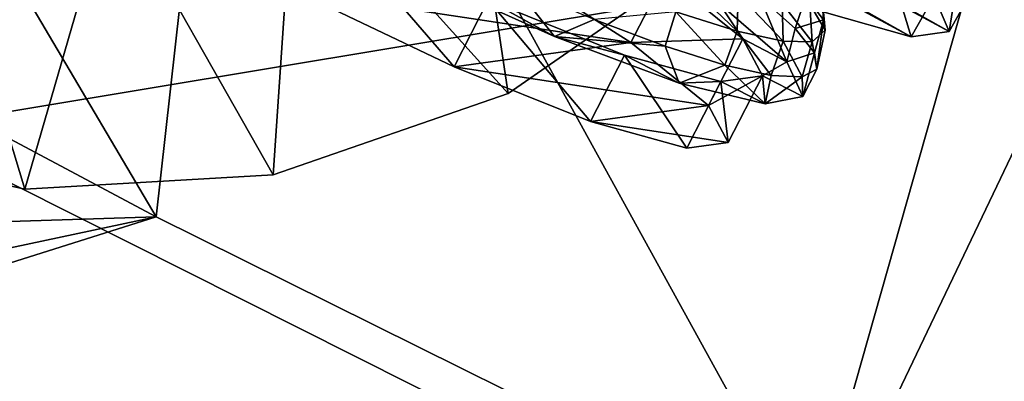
# Model space of a CAD drawing. Header units: metres. Extents: x -1501 to 0, y -1015 to 0.
# Tile 18 of 110: x -911 to -846, y -748 to -724. Entities that reach past the tile are written whole.
import ezdxf

# ---------------------------------------------------------------- set-up
doc = ezdxf.new("R2010")
doc.units = ezdxf.units.M

msp = doc.modelspace()

# ---------------------------------------------------------------- linework, layer by layer
at = {"layer": 'None'}
for points in [[(-946.530518, -662.412903, -377.175201), (-945.082764, -714.364563, -60), (-902.407471, -737.109253, -60)], [(-946.530518, -662.412903, -377.175201), (-902.407471, -737.109253, -60), (-897.094727, -689.612, -377.175201)], [(-919.173218, -731.311707, -63), (-977.723938, -698.892883, -63), (-896.670044, -688.680969, -406)], [(-838.549561, -717.892029, -406), (-919.173218, -731.311707, -63), (-896.670044, -688.680969, -406)], [(-902.407471, -737.109253, -60), (-859.092834, -758.611267, -60), (-897.094727, -689.612, -377.175201)], [(-897.094727, -689.612, -377.175201), (-859.092834, -758.611267, -60), (-846.746521, -715.082458, -377.175201)], [(-902.407471, -737.109253, -60), (-945.082764, -714.364563, -60), (-1044.400269, -741.640869, -60)], [(-795.062439, -737.676331, -382.385681), (-846.22113, -713.984131, -382.385681), (-846.537537, -714.637329, -379.803467)], [(-859.092834, -758.611267, -60), (-815.174988, -778.852722, -60), (-846.746521, -715.082458, -377.175201)], [(-846.537537, -714.637329, -379.803467), (-846.746521, -715.082458, -377.175201), (-795.355957, -738.340149, -379.803467)], [(-846.746521, -715.082458, -377.175201), (-795.546326, -738.793762, -377.175201), (-795.355957, -738.340149, -379.803467)], [(-846.746521, -715.082458, -377.175201), (-815.174988, -778.852722, -60), (-795.546326, -738.793762, -377.175201)], [(-795.355957, -738.340149, -379.803467), (-795.062439, -737.676331, -382.385681), (-846.537537, -714.637329, -379.803467)], [(-859.335266, -761.385986, -63), (-919.173218, -731.311707, -63), (-838.549561, -717.892029, -406)], [(-779.312256, -744.756042, -406), (-859.335266, -761.385986, -63), (-838.549561, -717.892029, -406)], [(-859.335266, -761.385986, -63), (-1029.776001, -768.222229, -63), (-919.173218, -731.311707, -63)], [(-902.407471, -737.109253, -60), (-1044.400269, -741.640869, -60), (-1030.303833, -764.325867, -60)], [(-1022.190369, -774.941223, -60), (-902.407471, -737.109253, -60), (-1030.303833, -764.325867, -60)], [(-859.092834, -758.611267, -60), (-902.407471, -737.109253, -60), (-1022.190369, -774.941223, -60)], [(-798.335693, -789.049133, -63), (-859.335266, -761.385986, -63), (-779.312256, -744.756042, -406)]]:
    msp.add_3dface(points, dxfattribs=at)
at = {"layer": 'None01'}
for points in [[(-893.236206, -713.278503, -410), (-879.114685, -728.961182, -410), (-882.337952, -707.503601, -410)], [(-893.236206, -713.278503, -430), (-882.337952, -707.503601, -430), (-879.114685, -728.961182, -430)], [(-879.114685, -728.961182, -410), (-865.602356, -719.564026, -410), (-882.337952, -707.503601, -410)], [(-879.114685, -728.961182, -430), (-882.337952, -707.503601, -430), (-865.602356, -719.564026, -430)], [(-927.173523, -731.718201, -410), (-911.103821, -735.275879, -410), (-917.602295, -713.836792, -410)], [(-927.173523, -731.718201, -430), (-917.602295, -713.836792, -430), (-911.103821, -735.275879, -430)], [(-917.602295, -713.836792, -410), (-911.103821, -735.275879, -410), (-905.375671, -715.458618, -410)], [(-917.602295, -713.836792, -430), (-905.375671, -715.458618, -430), (-911.103821, -735.275879, -430)], [(-905.375671, -715.458618, -410), (-894.672058, -734.333191, -410), (-893.236206, -713.278503, -410)], [(-905.375671, -715.458618, -430), (-893.236206, -713.278503, -430), (-894.672058, -734.333191, -430)], [(-894.672058, -734.333191, -410), (-879.114685, -728.961182, -410), (-893.236206, -713.278503, -410)], [(-894.672058, -734.333191, -430), (-893.236206, -713.278503, -430), (-879.114685, -728.961182, -430)], [(-911.103821, -735.275879, -410), (-894.672058, -734.333191, -410), (-905.375671, -715.458618, -410)], [(-911.103821, -735.275879, -430), (-905.375671, -715.458618, -430), (-894.672058, -734.333191, -430)], [(-865.602356, -719.564026, -410), (-879.114685, -728.961182, -410), (-865.602356, -719.564026, -430)], [(-879.114685, -728.961182, -410), (-879.114685, -728.961182, -430), (-865.602356, -719.564026, -430)], [(-879.114685, -728.961182, -410), (-894.672058, -734.333191, -410), (-879.114685, -728.961182, -430)], [(-894.672058, -734.333191, -410), (-894.672058, -734.333191, -430), (-879.114685, -728.961182, -430)], [(-911.103821, -735.275879, -410), (-927.173523, -731.718201, -410), (-911.103821, -735.275879, -430)], [(-927.173523, -731.718201, -410), (-927.173523, -731.718201, -430), (-911.103821, -735.275879, -430)], [(-894.672058, -734.333191, -410), (-911.103821, -735.275879, -410), (-894.672058, -734.333191, -430)], [(-911.103821, -735.275879, -410), (-911.103821, -735.275879, -430), (-894.672058, -734.333191, -430)]]:
    msp.add_3dface(points, dxfattribs=at)
at = {"layer": 'None01234'}
for points in [[(-850.900452, -722.514771, -334.528534), (-849.910217, -724.845032, -321.953278), (-921.349609, -684.590759, -321.953278)], [(-921.349609, -684.590759, -321.953278), (-849.910217, -724.845032, -321.953278), (-920.359375, -686.921082, -309.378021)], [(-849.910217, -724.845032, -321.953278), (-852.416443, -725.205139, -309.378021), (-920.359375, -686.921082, -309.378021)], [(-920.359375, -686.921082, -309.378021), (-852.416443, -725.205139, -309.378021), (-915.969543, -690.993408, -298.033691)], [(-852.416443, -725.205139, -309.378021), (-858.173828, -723.559814, -298.033691), (-915.969543, -690.993408, -298.033691)], [(-858.173828, -723.559814, -298.033691), (-852.416443, -725.205139, -309.378021), (-854.763123, -717.506775, -297.180603)], [(-852.416443, -725.205139, -309.378021), (-849.005676, -719.1521, -308.524933), (-854.763123, -717.506775, -297.180603)], [(-846.499451, -718.791992, -321.100189), (-849.910217, -724.845032, -321.953278), (-850.900452, -722.514771, -334.528534)], [(-849.910217, -724.845032, -321.953278), (-846.499451, -718.791992, -321.100189), (-849.005676, -719.1521, -308.524933)], [(-852.416443, -725.205139, -309.378021), (-849.910217, -724.845032, -321.953278), (-849.005676, -719.1521, -308.524933)]]:
    msp.add_3dface(points, dxfattribs=at)
at = {"layer": 'None012348'}
for points in [[(-890.744873, -717.841003, -219.87146), (-893.006165, -722.245789, -220.567337), (-882.692871, -727.184631, -222.818878)], [(-880.43158, -722.779846, -222.123001), (-890.744873, -717.841003, -219.87146), (-882.692871, -727.184631, -222.818878)], [(-893.006165, -722.245789, -220.567337), (-879.184875, -720.351318, -277.473114), (-870.975708, -725.578552, -271.061249)], [(-870.975708, -725.578552, -271.061249), (-879.184875, -720.351318, -277.473114), (-868.714417, -721.173767, -270.365387)], [(-876.035034, -725.172974, -221.261459), (-885.826172, -720.757324, -217.395157), (-880.43158, -722.779846, -222.123001)], [(-876.035034, -725.172974, -221.261459), (-878.658081, -721.838928, -219.092667), (-885.826172, -720.757324, -217.395157)], [(-870.975708, -725.578552, -271.061249), (-868.714417, -721.173767, -270.365387), (-863.57019, -725.330566, -260.769379)], [(-868.714417, -721.173767, -270.365387), (-865.103394, -723.026428, -270.372528), (-863.57019, -725.330566, -260.769379)], [(-867.785583, -721.136597, -226.827072), (-867.997559, -723.554199, -226.218384), (-863.935852, -724.831116, -231.334183)], [(-863.886658, -722.362366, -231.737839), (-867.785583, -721.136597, -226.827072), (-863.935852, -724.831116, -231.334183)], [(-858.412537, -721.634766, -254.132278), (-858.233154, -724.073181, -254.663544), (-859.38916, -722.53894, -260.618713)], [(-858.412537, -721.634766, -254.132278), (-858.310608, -722.569946, -248.543808), (-858.233154, -724.073181, -254.663544)], [(-882.692871, -727.184631, -222.818878), (-893.006165, -722.245789, -220.567337), (-870.975708, -725.578552, -271.061249)], [(-876.035034, -725.172974, -221.261459), (-873.409546, -724.058167, -222.100555), (-878.658081, -721.838928, -219.092667)], [(-880.43158, -722.779846, -222.123001), (-882.692871, -727.184631, -222.818878), (-873.660583, -730.808533, -229.230713)], [(-871.399353, -726.403748, -228.534851), (-876.035034, -725.172974, -221.261459), (-880.43158, -722.779846, -222.123001)], [(-871.399353, -726.403748, -228.534851), (-880.43158, -722.779846, -222.123001), (-873.660583, -730.808533, -229.230713)], [(-860.654053, -726.857117, -260.582703), (-865.103394, -723.026428, -270.372528), (-862.444153, -722.555115, -267.247955)], [(-863.886658, -722.362366, -231.737839), (-863.935852, -724.831116, -231.334183), (-860.90094, -725.483826, -237.064835)], [(-860.973389, -722.988892, -237.238846), (-863.886658, -722.362366, -231.737839), (-860.90094, -725.483826, -237.064835)], [(-860.103149, -724.645935, -261.620575), (-862.444153, -722.555115, -267.247955), (-859.38916, -722.53894, -260.618713)], [(-860.654053, -726.857117, -260.582703), (-862.444153, -722.555115, -267.247955), (-860.103149, -724.645935, -261.620575)], [(-858.233154, -724.073181, -254.663544), (-860.103149, -724.645935, -261.620575), (-859.38916, -722.53894, -260.618713)], [(-858.107849, -724.754944, -248.80397), (-858.310608, -722.569946, -248.543808), (-859.129883, -723.032166, -242.955338)], [(-858.310608, -722.569946, -248.543808), (-858.107849, -724.754944, -248.80397), (-858.233154, -724.073181, -254.663544)], [(-873.409546, -724.058167, -222.100555), (-868.718628, -725.826843, -226.148499), (-867.997559, -723.554199, -226.218384)], [(-867.997559, -723.554199, -226.218384), (-868.718628, -725.826843, -226.148499), (-864.765503, -727.077026, -231.080933)], [(-863.935852, -724.831116, -231.334183), (-867.997559, -723.554199, -226.218384), (-864.765503, -727.077026, -231.080933)], [(-865.103394, -723.026428, -270.372528), (-860.654053, -726.857117, -260.582703), (-863.57019, -725.330566, -260.769379)], [(-860.90094, -725.483826, -237.064835), (-858.98053, -725.528931, -243.019989), (-860.973389, -722.988892, -237.238846)], [(-858.98053, -725.528931, -243.019989), (-859.129883, -723.032166, -242.955338), (-860.973389, -722.988892, -237.238846)], [(-858.98053, -725.528931, -243.019989), (-858.107849, -724.754944, -248.80397), (-859.129883, -723.032166, -242.955338)], [(-868.718628, -725.826843, -226.148499), (-873.409546, -724.058167, -222.100555), (-876.035034, -725.172974, -221.261459)], [(-858.831055, -726.26355, -255.514526), (-860.103149, -724.645935, -261.620575), (-858.233154, -724.073181, -254.663544)], [(-858.676819, -727.345947, -249.164444), (-858.831055, -726.26355, -255.514526), (-858.233154, -724.073181, -254.663544)], [(-858.233154, -724.073181, -254.663544), (-858.107849, -724.754944, -248.80397), (-858.676819, -727.345947, -249.164444)], [(-863.935852, -724.831116, -231.334183), (-864.765503, -727.077026, -231.080933), (-861.702148, -727.76062, -236.708298)], [(-860.90094, -725.483826, -237.064835), (-863.935852, -724.831116, -231.334183), (-861.702148, -727.76062, -236.708298)], [(-858.831055, -726.26355, -255.514526), (-860.654053, -726.857117, -260.582703), (-860.103149, -724.645935, -261.620575)], [(-858.676819, -727.345947, -249.164444), (-858.107849, -724.754944, -248.80397), (-858.98053, -725.528931, -243.019989)], [(-882.692871, -727.184631, -222.818878), (-870.975708, -725.578552, -271.061249), (-865.831482, -729.735413, -261.46524)], [(-867.789185, -728.258179, -228.52774), (-876.035034, -725.172974, -221.261459), (-871.399353, -726.403748, -228.534851)], [(-867.789185, -728.258179, -228.52774), (-868.718628, -725.826843, -226.148499), (-876.035034, -725.172974, -221.261459)], [(-865.831482, -729.735413, -261.46524), (-870.975708, -725.578552, -271.061249), (-863.57019, -725.330566, -260.769379)], [(-865.831482, -729.735413, -261.46524), (-863.57019, -725.330566, -260.769379), (-862.273987, -727.78418, -249.450119)], [(-863.57019, -725.330566, -260.769379), (-860.654053, -726.857117, -260.582703), (-862.273987, -727.78418, -249.450119)], [(-861.702148, -727.76062, -236.708298), (-859.64624, -727.85144, -242.814362), (-860.90094, -725.483826, -237.064835)], [(-859.64624, -727.85144, -242.814362), (-858.98053, -725.528931, -243.019989), (-860.90094, -725.483826, -237.064835)], [(-859.64624, -727.85144, -242.814362), (-858.676819, -727.345947, -249.164444), (-858.98053, -725.528931, -243.019989)], [(-864.765503, -727.077026, -231.080933), (-868.718628, -725.826843, -226.148499), (-867.789185, -728.258179, -228.52774)], [(-871.399353, -726.403748, -228.534851), (-873.660583, -730.808533, -229.230713), (-867.284546, -732.565857, -238.826721)], [(-865.023254, -728.161011, -238.130859), (-867.789185, -728.258179, -228.52774), (-871.399353, -726.403748, -228.534851)], [(-865.023254, -728.161011, -238.130859), (-871.399353, -726.403748, -228.534851), (-867.284546, -732.565857, -238.826721)], [(-860.654053, -726.857117, -260.582703), (-859.605164, -729.154297, -249.450119), (-862.273987, -727.78418, -249.450119)], [(-859.605164, -729.154297, -249.450119), (-860.654053, -726.857117, -260.582703), (-858.831055, -726.26355, -255.514526)], [(-858.676819, -727.345947, -249.164444), (-859.605164, -729.154297, -249.450119), (-858.831055, -726.26355, -255.514526)], [(-873.660583, -730.808533, -229.230713), (-882.692871, -727.184631, -222.818878), (-865.831482, -729.735413, -261.46524)], [(-862.08313, -729.640869, -238.317551), (-864.765503, -727.077026, -231.080933), (-867.789185, -728.258179, -228.52774)], [(-861.702148, -727.76062, -236.708298), (-864.765503, -727.077026, -231.080933), (-862.08313, -729.640869, -238.317551)], [(-858.676819, -727.345947, -249.164444), (-859.64624, -727.85144, -242.814362), (-859.605164, -729.154297, -249.450119)], [(-862.08313, -729.640869, -238.317551), (-867.789185, -728.258179, -228.52774), (-865.023254, -728.161011, -238.130859)], [(-865.023254, -728.161011, -238.130859), (-867.284546, -732.565857, -238.826721), (-864.535278, -732.189026, -250.145996)], [(-864.535278, -732.189026, -250.145996), (-865.831482, -729.735413, -261.46524), (-862.273987, -727.78418, -249.450119)], [(-862.273987, -727.78418, -249.450119), (-862.08313, -729.640869, -238.317551), (-865.023254, -728.161011, -238.130859)], [(-862.273987, -727.78418, -249.450119), (-865.023254, -728.161011, -238.130859), (-864.535278, -732.189026, -250.145996)], [(-859.605164, -729.154297, -249.450119), (-862.08313, -729.640869, -238.317551), (-862.273987, -727.78418, -249.450119)], [(-859.64624, -727.85144, -242.814362), (-861.702148, -727.76062, -236.708298), (-862.08313, -729.640869, -238.317551)], [(-859.64624, -727.85144, -242.814362), (-862.08313, -729.640869, -238.317551), (-859.605164, -729.154297, -249.450119)], [(-873.660583, -730.808533, -229.230713), (-865.831482, -729.735413, -261.46524), (-864.535278, -732.189026, -250.145996)], [(-867.284546, -732.565857, -238.826721), (-873.660583, -730.808533, -229.230713), (-864.535278, -732.189026, -250.145996)]]:
    msp.add_3dface(points, dxfattribs=at)

doc.saveas('drawing.dxf')
